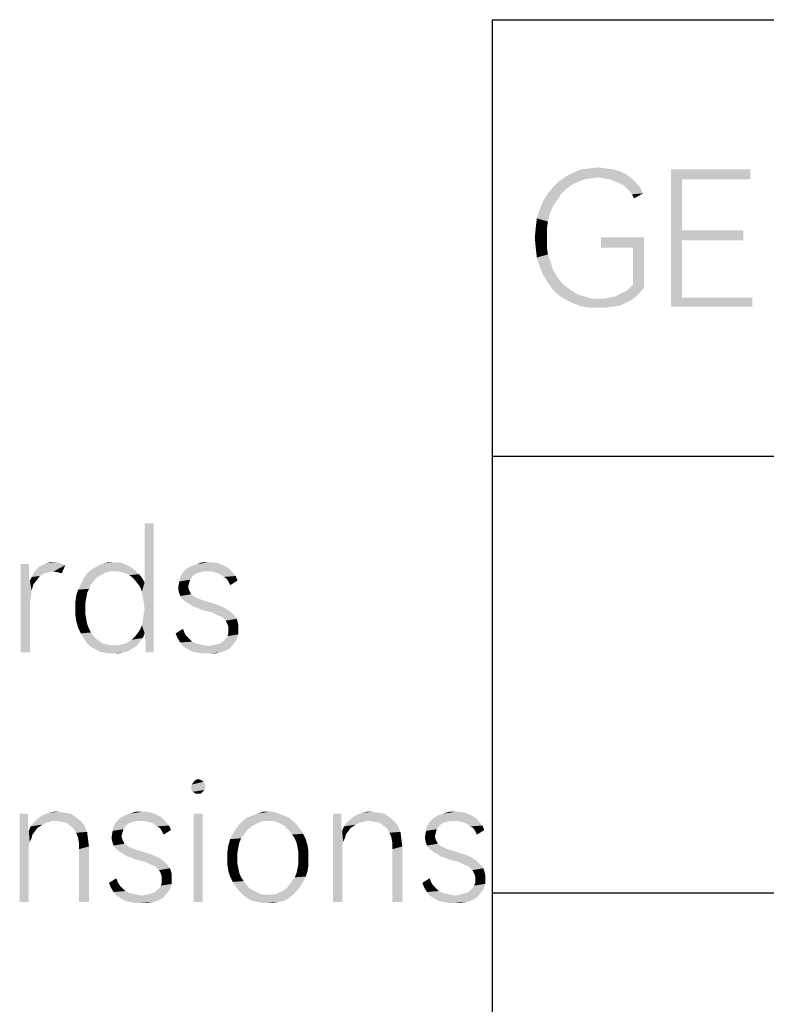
# Model space of a CAD drawing. Header units: millimetres. Extents: x 0 to 297, y 0 to 210.
# Tile 35 of 84: x 84 to 96, y 17 to 33. Entities that reach past the tile are written whole.
import ezdxf

# ---------------------------------------------------------------- set-up
doc = ezdxf.new("R2010")
doc.units = ezdxf.units.MM
doc.header["$LTSCALE"] = 16.335
doc.layers.get('0').update_dxf_attribs({"linetype": 'CONTINUOUS'})

msp = doc.modelspace()

# ---------------------------------------------------------------- linework, layer by layer
at = {"color": 7, "linetype": 'CONTINUOUS', "true_color": 0x00bfff}
for p, q in [((92, 33), (292, 33)), ((92, 5), (92, 33)), ((92, 26), (172, 26)), ((92, 19), (266, 19))]:
    msp.add_line(p, q, dxfattribs=at)
at = {"color": 7, "linetype": 'CONTINUOUS'}
for points in [[(93.559, 30.616), (93.688, 30.632), (93.816, 30.616)], [(93.688, 30.472), (93.062, 30.407), (93.174, 30.488)], [(93.688, 30.472), (93.576, 30.455), (93.062, 30.407)], [(94.138, 30.52), (93.174, 30.488), (93.303, 30.552)], [(93.688, 30.472), (93.174, 30.488), (94.138, 30.52)], [(93.929, 30.6), (94.041, 30.568), (93.303, 30.552)], [(93.929, 30.6), (93.303, 30.552), (93.415, 30.6)], [(93.303, 30.552), (94.041, 30.568), (94.138, 30.52)], [(93.816, 30.616), (93.415, 30.6), (93.559, 30.616)], [(93.415, 30.6), (93.816, 30.616), (93.929, 30.6)], [(93.784, 30.455), (93.688, 30.472), (94.138, 30.52)], [(93.784, 30.455), (94.138, 30.52), (94.234, 30.455)], [(94.86, 30.6), (96.129, 30.6), (95.037, 30.439)], [(95.037, 30.439), (94.86, 28.4), (94.86, 30.6)], [(95.037, 30.439), (96.129, 30.6), (96.129, 30.439)], [(93.351, 30.391), (92.965, 30.311), (93.062, 30.407)], [(93.351, 30.391), (93.254, 30.343), (92.965, 30.311)], [(92.965, 30.311), (93.254, 30.343), (93.174, 30.279)], [(93.576, 30.455), (93.463, 30.439), (93.062, 30.407)], [(93.062, 30.407), (93.463, 30.439), (93.351, 30.391)], [(94.234, 30.455), (93.881, 30.439), (93.784, 30.455)], [(93.961, 30.407), (93.881, 30.439), (94.234, 30.455)], [(93.961, 30.407), (94.234, 30.455), (94.298, 30.391)], [(94.298, 30.391), (94.041, 30.375), (93.961, 30.407)], [(94.122, 30.327), (94.041, 30.375), (94.298, 30.391)], [(94.122, 30.327), (94.298, 30.391), (94.362, 30.311)], [(94.362, 30.311), (94.186, 30.263), (94.122, 30.327)], [(95.037, 30.439), (95.037, 29.62), (94.86, 28.4)], [(93.094, 30.199), (92.805, 30.086), (92.885, 30.215)], [(93.094, 30.199), (93.03, 30.102), (92.805, 30.086)], [(93.174, 30.279), (92.885, 30.215), (92.965, 30.311)], [(92.885, 30.215), (93.174, 30.279), (93.094, 30.199)], [(94.186, 30.263), (94.362, 30.311), (94.411, 30.215)], [(94.411, 30.215), (94.234, 30.199), (94.186, 30.263)], [(94.234, 30.199), (94.411, 30.215), (94.266, 30.134)], [(92.965, 30.006), (92.757, 29.958), (92.805, 30.086)], [(92.757, 29.958), (92.965, 30.006), (92.917, 29.893)], [(92.805, 30.086), (93.03, 30.102), (92.965, 30.006)], [(92.917, 29.893), (92.708, 29.813), (92.757, 29.958)], [(92.708, 29.813), (92.917, 29.893), (92.885, 29.765)], [(92.885, 29.765), (92.692, 29.669), (92.708, 29.813)], [(92.692, 29.669), (92.885, 29.765), (92.869, 29.636)], [(92.869, 29.636), (92.676, 29.508), (92.692, 29.669)], [(92.676, 29.508), (92.869, 29.636), (92.869, 29.508)], [(95.037, 29.62), (95.037, 29.46), (94.86, 28.4)], [(95.037, 29.46), (96.016, 29.62), (96.016, 29.46)], [(95.037, 29.62), (96.016, 29.62), (95.037, 29.46)], [(92.869, 29.508), (92.692, 29.331), (92.676, 29.508)], [(92.869, 29.508), (92.869, 29.364), (92.692, 29.331)], [(94.427, 29.508), (93.736, 29.347), (93.736, 29.508)], [(94.25, 29.347), (93.736, 29.347), (94.427, 29.508)], [(94.25, 28.753), (94.25, 29.347), (94.427, 29.508)], [(94.25, 28.753), (94.427, 29.508), (94.427, 28.705)], [(95.037, 29.46), (95.037, 28.545), (94.86, 28.4)], [(92.692, 29.331), (92.869, 29.364), (92.885, 29.235)], [(92.885, 29.235), (92.708, 29.187), (92.692, 29.331)], [(92.708, 29.187), (92.885, 29.235), (92.933, 29.107)], [(92.933, 29.107), (92.757, 29.042), (92.708, 29.187)], [(92.757, 29.042), (92.933, 29.107), (92.965, 28.994)], [(92.965, 28.994), (92.805, 28.914), (92.757, 29.042)], [(92.805, 28.914), (92.965, 28.994), (93.03, 28.882)], [(93.03, 28.882), (92.885, 28.785), (92.805, 28.914)], [(93.03, 28.882), (93.094, 28.801), (92.885, 28.785)], [(92.885, 28.785), (93.094, 28.801), (93.174, 28.721)], [(93.174, 28.721), (92.965, 28.673), (92.885, 28.785)], [(94.427, 28.705), (94.202, 28.705), (94.25, 28.753)], [(92.965, 28.673), (93.174, 28.721), (93.27, 28.657)], [(93.27, 28.657), (93.062, 28.577), (92.965, 28.673)], [(93.27, 28.657), (93.367, 28.593), (93.062, 28.577)], [(93.062, 28.577), (93.367, 28.593), (93.479, 28.561)], [(93.479, 28.561), (93.174, 28.512), (93.062, 28.577)], [(93.961, 28.561), (94.025, 28.593), (94.362, 28.625)], [(93.961, 28.561), (94.362, 28.625), (94.298, 28.561)], [(94.362, 28.625), (94.025, 28.593), (94.089, 28.625)], [(94.089, 28.625), (94.154, 28.657), (94.427, 28.705)], [(94.089, 28.625), (94.427, 28.705), (94.362, 28.625)], [(94.427, 28.705), (94.154, 28.657), (94.202, 28.705)], [(93.479, 28.561), (93.592, 28.528), (93.174, 28.512)], [(93.72, 28.528), (93.8, 28.528), (93.174, 28.512)], [(93.592, 28.528), (93.72, 28.528), (93.174, 28.512)], [(94.234, 28.512), (93.174, 28.512), (93.8, 28.528)], [(94.234, 28.512), (93.303, 28.448), (93.174, 28.512)], [(94.234, 28.512), (94.138, 28.464), (93.303, 28.448)], [(93.303, 28.448), (94.138, 28.464), (94.041, 28.416)], [(94.041, 28.416), (93.431, 28.4), (93.303, 28.448)], [(93.8, 28.528), (93.881, 28.545), (94.298, 28.561)], [(93.8, 28.528), (94.298, 28.561), (94.234, 28.512)], [(94.298, 28.561), (93.881, 28.545), (93.961, 28.561)], [(95.037, 28.545), (96.161, 28.545), (94.86, 28.4)], [(94.86, 28.4), (96.161, 28.545), (96.161, 28.4)], [(93.431, 28.4), (94.041, 28.416), (93.929, 28.4)], [(93.929, 28.4), (93.559, 28.384), (93.431, 28.4)], [(93.704, 28.384), (93.559, 28.384), (93.929, 28.4)], [(93.704, 28.384), (93.929, 28.4), (93.816, 28.384)], [(86.394, 23.744), (86.423, 23.978), (86.569, 24.927)], [(86.409, 23.656), (86.394, 23.744), (86.569, 24.927)], [(86.423, 23.554), (86.409, 23.656), (86.569, 24.927)], [(86.569, 24.927), (86.423, 23.978), (86.423, 24.927)], [(86.423, 23.16), (86.423, 23.554), (86.569, 24.927)], [(86.423, 23.116), (86.423, 23.16), (86.569, 24.927)], [(86.438, 23.043), (86.423, 23.116), (86.569, 24.927)], [(86.438, 22.956), (86.438, 23.043), (86.569, 24.927)], [(86.438, 22.854), (86.438, 22.956), (86.569, 24.927)], [(86.438, 22.854), (86.569, 24.927), (86.569, 22.854)], [(84.569, 24.27), (84.569, 24.167), (84.438, 22.854)], [(84.569, 24.27), (84.438, 22.854), (84.438, 24.27)], [(84.569, 24.167), (84.569, 24.094), (84.438, 22.854)], [(84.964, 24.153), (84.642, 24.124), (84.686, 24.182)], [(84.686, 24.182), (84.73, 24.226), (85.153, 24.255)], [(84.964, 24.153), (84.686, 24.182), (85.153, 24.255)], [(85.153, 24.255), (84.73, 24.226), (84.788, 24.255)], [(85.066, 24.284), (85.11, 24.27), (84.788, 24.255)], [(85.066, 24.284), (84.788, 24.255), (84.847, 24.284)], [(84.788, 24.255), (85.11, 24.27), (85.153, 24.255)], [(84.964, 24.299), (85.022, 24.299), (84.847, 24.284)], [(84.964, 24.299), (84.847, 24.284), (84.905, 24.299)], [(84.847, 24.284), (85.022, 24.299), (85.066, 24.284)], [(85.037, 24.138), (84.964, 24.153), (85.153, 24.255)], [(85.037, 24.138), (85.153, 24.255), (85.095, 24.124)], [(85.869, 24.153), (85.489, 24.109), (85.548, 24.167)], [(86.219, 24.211), (85.548, 24.167), (85.621, 24.211)], [(85.548, 24.167), (86.219, 24.211), (86.277, 24.167)], [(85.548, 24.167), (86.277, 24.167), (85.869, 24.153)], [(86.146, 24.255), (85.621, 24.211), (85.694, 24.255)], [(85.621, 24.211), (86.146, 24.255), (86.219, 24.211)], [(86.073, 24.284), (85.694, 24.255), (85.767, 24.284)], [(85.694, 24.255), (86.073, 24.284), (86.146, 24.255)], [(85.927, 24.299), (86, 24.299), (85.767, 24.284)], [(85.927, 24.299), (85.767, 24.284), (85.84, 24.299)], [(85.767, 24.284), (86, 24.299), (86.073, 24.284)], [(85.942, 24.153), (85.869, 24.153), (86.277, 24.167)], [(86, 24.153), (85.942, 24.153), (86.277, 24.167)], [(86.059, 24.138), (86, 24.153), (86.277, 24.167)], [(86.117, 24.124), (86.059, 24.138), (86.277, 24.167)], [(86.117, 24.124), (86.277, 24.167), (86.336, 24.109)], [(87.796, 24.182), (87.037, 24.138), (87.095, 24.197)], [(87.796, 24.182), (87.372, 24.153), (87.037, 24.138)], [(87.737, 24.226), (87.095, 24.197), (87.168, 24.24)], [(87.095, 24.197), (87.737, 24.226), (87.796, 24.182)], [(87.679, 24.255), (87.168, 24.24), (87.256, 24.27)], [(87.168, 24.24), (87.679, 24.255), (87.737, 24.226)], [(87.518, 24.299), (87.606, 24.284), (87.256, 24.27)], [(87.445, 24.299), (87.518, 24.299), (87.256, 24.27)], [(87.445, 24.299), (87.256, 24.27), (87.343, 24.299)], [(87.256, 24.27), (87.606, 24.284), (87.679, 24.255)], [(87.431, 24.153), (87.372, 24.153), (87.796, 24.182)], [(87.489, 24.153), (87.431, 24.153), (87.796, 24.182)], [(87.548, 24.138), (87.489, 24.153), (87.796, 24.182)], [(87.606, 24.124), (87.548, 24.138), (87.796, 24.182)], [(87.606, 24.124), (87.796, 24.182), (87.84, 24.124)], [(84.569, 24.094), (84.569, 24.036), (84.438, 22.854)], [(84.569, 24.036), (84.584, 24.007), (84.438, 22.854)], [(84.584, 24.007), (84.613, 23.846), (84.438, 22.854)], [(84.701, 24.021), (84.584, 24.007), (84.613, 24.065)], [(84.584, 24.007), (84.701, 24.021), (84.642, 23.948)], [(84.584, 24.007), (84.642, 23.948), (84.613, 23.846)], [(84.818, 24.124), (84.745, 24.08), (84.613, 24.065)], [(84.818, 24.124), (84.613, 24.065), (84.642, 24.124)], [(84.613, 24.065), (84.745, 24.08), (84.701, 24.021)], [(84.964, 24.153), (84.891, 24.138), (84.642, 24.124)], [(84.642, 24.124), (84.891, 24.138), (84.818, 24.124)], [(85.606, 23.992), (85.402, 23.948), (85.445, 24.036)], [(85.752, 24.109), (85.694, 24.08), (85.445, 24.036)], [(85.752, 24.109), (85.445, 24.036), (85.489, 24.109)], [(85.694, 24.08), (85.65, 24.051), (85.445, 24.036)], [(85.445, 24.036), (85.65, 24.051), (85.606, 23.992)], [(85.869, 24.153), (85.81, 24.138), (85.489, 24.109)], [(85.489, 24.109), (85.81, 24.138), (85.752, 24.109)], [(86.336, 24.109), (86.175, 24.094), (86.117, 24.124)], [(86.219, 24.065), (86.175, 24.094), (86.336, 24.109)], [(86.219, 24.065), (86.336, 24.109), (86.38, 24.051)], [(86.38, 24.051), (86.263, 24.021), (86.219, 24.065)], [(86.263, 24.021), (86.38, 24.051), (86.423, 23.978)], [(86.423, 23.978), (86.307, 23.963), (86.263, 24.021)], [(87.183, 24.065), (87.153, 24.021), (86.978, 23.992)], [(87.183, 24.065), (86.978, 23.992), (86.993, 24.065)], [(86.978, 23.992), (87.153, 24.021), (87.139, 23.978)], [(87.314, 24.138), (87.256, 24.124), (86.993, 24.065)], [(87.314, 24.138), (86.993, 24.065), (87.037, 24.138)], [(87.256, 24.124), (87.212, 24.094), (86.993, 24.065)], [(86.993, 24.065), (87.212, 24.094), (87.183, 24.065)], [(87.037, 24.138), (87.372, 24.153), (87.314, 24.138)], [(87.84, 24.124), (87.65, 24.094), (87.606, 24.124)], [(87.65, 24.094), (87.84, 24.124), (87.883, 24.08)], [(87.883, 24.08), (87.694, 24.065), (87.65, 24.094)], [(87.737, 24.036), (87.694, 24.065), (87.883, 24.08)], [(87.737, 24.036), (87.883, 24.08), (87.913, 24.007)], [(87.913, 24.007), (87.767, 23.992), (87.737, 24.036)], [(87.767, 23.992), (87.913, 24.007), (87.796, 23.934)], [(84.613, 23.846), (84.599, 23.744), (84.438, 22.854)], [(85.504, 23.817), (85.329, 23.773), (85.358, 23.861)], [(85.562, 23.948), (85.533, 23.875), (85.358, 23.861)], [(85.562, 23.948), (85.358, 23.861), (85.402, 23.948)], [(85.358, 23.861), (85.533, 23.875), (85.504, 23.817)], [(85.402, 23.948), (85.606, 23.992), (85.562, 23.948)], [(86.35, 23.905), (86.307, 23.963), (86.423, 23.978)], [(86.38, 23.832), (86.35, 23.905), (86.423, 23.978)], [(86.394, 23.744), (86.38, 23.832), (86.423, 23.978)], [(87.139, 23.978), (86.964, 23.905), (86.978, 23.992)], [(87.139, 23.978), (87.124, 23.919), (86.964, 23.905)], [(86.964, 23.905), (87.124, 23.919), (87.124, 23.89)], [(87.124, 23.89), (86.964, 23.861), (86.964, 23.905)], [(86.964, 23.861), (87.124, 23.89), (87.139, 23.846)], [(87.139, 23.846), (86.978, 23.802), (86.964, 23.861)], [(87.139, 23.846), (87.153, 23.817), (86.978, 23.802)], [(84.599, 23.744), (84.584, 23.627), (84.438, 22.854)], [(85.489, 23.729), (85.314, 23.671), (85.329, 23.773)], [(85.314, 23.671), (85.489, 23.729), (85.475, 23.656)], [(85.329, 23.773), (85.504, 23.817), (85.489, 23.729)], [(86.978, 23.802), (87.153, 23.817), (87.168, 23.788)], [(87.168, 23.788), (86.993, 23.759), (86.978, 23.802)], [(86.993, 23.759), (87.168, 23.788), (87.226, 23.744)], [(87.226, 23.744), (87.022, 23.715), (86.993, 23.759)], [(87.022, 23.715), (87.226, 23.744), (87.285, 23.715)], [(87.285, 23.715), (87.095, 23.656), (87.022, 23.715)], [(87.285, 23.715), (87.372, 23.686), (87.095, 23.656)], [(87.095, 23.656), (87.372, 23.686), (87.475, 23.656)], [(84.438, 22.854), (84.584, 23.627), (84.584, 22.854)], [(85.475, 23.656), (85.314, 23.554), (85.314, 23.671)], [(85.314, 23.554), (85.475, 23.656), (85.475, 23.554)], [(85.475, 23.554), (85.475, 23.467), (85.314, 23.452)], [(85.475, 23.554), (85.314, 23.452), (85.314, 23.554)], [(86.394, 23.364), (86.409, 23.467), (86.423, 23.554)], [(86.423, 23.16), (86.394, 23.364), (86.423, 23.554)], [(87.475, 23.656), (87.168, 23.613), (87.095, 23.656)], [(87.168, 23.613), (87.475, 23.656), (87.606, 23.613)], [(87.606, 23.613), (87.212, 23.583), (87.168, 23.613)], [(87.27, 23.569), (87.212, 23.583), (87.606, 23.613)], [(87.27, 23.569), (87.606, 23.613), (87.708, 23.569)], [(87.708, 23.569), (87.329, 23.54), (87.27, 23.569)], [(87.387, 23.525), (87.329, 23.54), (87.708, 23.569)], [(87.387, 23.525), (87.708, 23.569), (87.796, 23.51)], [(87.796, 23.51), (87.504, 23.496), (87.387, 23.525)], [(85.314, 23.452), (85.475, 23.467), (85.489, 23.379)], [(85.489, 23.379), (85.329, 23.35), (85.314, 23.452)], [(85.329, 23.35), (85.489, 23.379), (85.504, 23.306)], [(87.591, 23.452), (87.504, 23.496), (87.796, 23.51)], [(87.591, 23.452), (87.796, 23.51), (87.869, 23.437)], [(87.869, 23.437), (87.664, 23.423), (87.591, 23.452)], [(87.664, 23.423), (87.869, 23.437), (87.898, 23.394)], [(87.898, 23.394), (87.723, 23.364), (87.664, 23.423)], [(87.723, 23.364), (87.898, 23.394), (87.913, 23.35)], [(85.504, 23.306), (85.358, 23.248), (85.329, 23.35)], [(85.358, 23.248), (85.504, 23.306), (85.533, 23.233)], [(85.533, 23.233), (85.402, 23.16), (85.358, 23.248)], [(85.533, 23.233), (85.562, 23.175), (85.402, 23.16)], [(86.423, 23.16), (86.307, 23.16), (86.35, 23.218)], [(86.423, 23.16), (86.35, 23.218), (86.38, 23.291)], [(86.423, 23.16), (86.38, 23.291), (86.394, 23.364)], [(86.92, 23.16), (87.037, 23.233), (87.066, 23.16)], [(87.913, 23.35), (87.737, 23.335), (87.723, 23.364)], [(87.752, 23.306), (87.737, 23.335), (87.913, 23.35)], [(87.752, 23.306), (87.913, 23.35), (87.927, 23.291)], [(87.927, 23.291), (87.767, 23.262), (87.752, 23.306)], [(87.767, 23.262), (87.927, 23.291), (87.927, 23.233)], [(87.927, 23.233), (87.767, 23.218), (87.767, 23.262)], [(87.767, 23.16), (87.767, 23.218), (87.927, 23.233)], [(87.767, 23.16), (87.927, 23.233), (87.927, 23.145)], [(85.402, 23.16), (85.562, 23.175), (85.606, 23.116)], [(85.606, 23.116), (85.445, 23.087), (85.402, 23.16)], [(85.445, 23.087), (85.606, 23.116), (85.65, 23.072)], [(85.65, 23.072), (85.489, 23.014), (85.445, 23.087)], [(85.65, 23.072), (85.708, 23.029), (85.489, 23.014)], [(86.175, 23.029), (86.219, 23.058), (86.394, 23.087)], [(86.175, 23.029), (86.394, 23.087), (86.336, 23.014)], [(86.394, 23.087), (86.219, 23.058), (86.263, 23.102)], [(86.423, 23.16), (86.263, 23.102), (86.307, 23.16)], [(86.263, 23.102), (86.423, 23.16), (86.394, 23.087)], [(87.066, 23.16), (86.949, 23.087), (86.92, 23.16)], [(87.066, 23.16), (87.095, 23.116), (86.949, 23.087)], [(86.949, 23.087), (87.095, 23.116), (87.139, 23.072)], [(87.139, 23.072), (86.993, 23.014), (86.949, 23.087)], [(87.139, 23.072), (87.183, 23.029), (86.993, 23.014)], [(87.635, 22.999), (87.679, 23.029), (87.898, 23.058)], [(87.635, 22.999), (87.898, 23.058), (87.854, 22.999)], [(87.898, 23.058), (87.679, 23.029), (87.723, 23.072)], [(87.723, 23.072), (87.752, 23.116), (87.927, 23.145)], [(87.723, 23.072), (87.927, 23.145), (87.898, 23.058)], [(87.927, 23.145), (87.752, 23.116), (87.767, 23.16)], [(85.489, 23.014), (85.708, 23.029), (85.752, 22.999)], [(85.752, 22.999), (85.548, 22.956), (85.489, 23.014)], [(85.752, 22.999), (85.81, 22.985), (85.548, 22.956)], [(85.81, 22.985), (85.869, 22.97), (85.548, 22.956)], [(85.942, 22.97), (86, 22.97), (85.548, 22.956)], [(85.869, 22.97), (85.942, 22.97), (85.548, 22.956)], [(86.292, 22.956), (85.548, 22.956), (86, 22.97)], [(86.292, 22.956), (85.621, 22.912), (85.548, 22.956)], [(85.621, 22.912), (86.292, 22.956), (86.219, 22.912)], [(86.219, 22.912), (85.694, 22.868), (85.621, 22.912)], [(85.694, 22.868), (86.219, 22.912), (86.146, 22.868)], [(86, 22.97), (86.059, 22.985), (86.336, 23.014)], [(86, 22.97), (86.336, 23.014), (86.292, 22.956)], [(86.059, 22.985), (86.117, 22.999), (86.336, 23.014)], [(86.336, 23.014), (86.117, 22.999), (86.175, 23.029)], [(86.993, 23.014), (87.183, 23.029), (87.241, 22.999)], [(87.241, 22.999), (87.037, 22.956), (86.993, 23.014)], [(87.241, 22.999), (87.314, 22.985), (87.037, 22.956)], [(87.314, 22.985), (87.372, 22.97), (87.037, 22.956)], [(87.037, 22.956), (87.372, 22.97), (87.445, 22.956)], [(87.445, 22.956), (87.11, 22.912), (87.037, 22.956)], [(87.445, 22.956), (87.796, 22.927), (87.11, 22.912)], [(87.11, 22.912), (87.796, 22.927), (87.723, 22.883)], [(87.723, 22.883), (87.183, 22.868), (87.11, 22.912)], [(87.445, 22.956), (87.518, 22.97), (87.854, 22.999)], [(87.445, 22.956), (87.854, 22.999), (87.796, 22.927)], [(87.518, 22.97), (87.577, 22.985), (87.854, 22.999)], [(87.854, 22.999), (87.577, 22.985), (87.635, 22.999)], [(86.146, 22.868), (85.767, 22.854), (85.694, 22.868)], [(85.767, 22.854), (86.146, 22.868), (86.073, 22.854)], [(86.073, 22.854), (85.84, 22.839), (85.767, 22.854)], [(85.927, 22.839), (85.84, 22.839), (86.073, 22.854)], [(85.927, 22.839), (86.073, 22.854), (86, 22.839)], [(87.256, 22.854), (87.183, 22.868), (87.723, 22.883)], [(87.256, 22.854), (87.723, 22.883), (87.635, 22.854)], [(87.635, 22.854), (87.343, 22.839), (87.256, 22.854)], [(87.445, 22.839), (87.343, 22.839), (87.635, 22.854)], [(87.445, 22.839), (87.635, 22.854), (87.548, 22.839)], [(87.166, 20.693), (87.18, 20.737), (87.385, 20.751)], [(87.166, 20.693), (87.385, 20.751), (87.399, 20.693)], [(87.399, 20.693), (87.18, 20.649), (87.166, 20.693)], [(87.37, 20.781), (87.385, 20.751), (87.18, 20.737)], [(87.37, 20.781), (87.18, 20.737), (87.21, 20.781)], [(87.18, 20.649), (87.399, 20.693), (87.385, 20.649)], [(87.326, 20.81), (87.21, 20.781), (87.239, 20.81)], [(87.21, 20.781), (87.326, 20.81), (87.37, 20.781)], [(87.239, 20.81), (87.283, 20.824), (87.326, 20.81)], [(87.385, 20.649), (87.195, 20.62), (87.18, 20.649)], [(87.195, 20.62), (87.385, 20.649), (87.356, 20.62)], [(87.356, 20.62), (87.239, 20.591), (87.195, 20.62)], [(87.283, 20.591), (87.239, 20.591), (87.356, 20.62)], [(87.283, 20.591), (87.356, 20.62), (87.326, 20.591)], [(84.553, 20.27), (84.553, 20.167), (84.421, 18.854)], [(84.553, 20.27), (84.421, 18.854), (84.421, 20.27)], [(85.326, 20.211), (84.699, 20.182), (84.757, 20.226)], [(84.947, 20.153), (84.699, 20.182), (85.326, 20.211)], [(84.757, 20.226), (84.816, 20.255), (85.239, 20.27)], [(84.757, 20.226), (85.239, 20.27), (85.326, 20.211)], [(85.151, 20.284), (85.239, 20.27), (84.816, 20.255)], [(85.151, 20.284), (84.816, 20.255), (84.889, 20.284)], [(85.035, 20.299), (84.889, 20.284), (84.962, 20.299)], [(84.889, 20.284), (85.035, 20.299), (85.151, 20.284)], [(85.005, 20.153), (84.947, 20.153), (85.326, 20.211)], [(85.005, 20.153), (85.326, 20.211), (85.399, 20.153)], [(86.67, 20.226), (86.027, 20.197), (86.1, 20.24)], [(86.027, 20.197), (86.67, 20.226), (86.728, 20.182)], [(86.611, 20.255), (86.1, 20.24), (86.188, 20.27)], [(86.1, 20.24), (86.611, 20.255), (86.67, 20.226)], [(86.451, 20.299), (86.538, 20.284), (86.188, 20.27)], [(86.378, 20.299), (86.451, 20.299), (86.188, 20.27)], [(86.378, 20.299), (86.188, 20.27), (86.275, 20.299)], [(86.188, 20.27), (86.538, 20.284), (86.611, 20.255)], [(87.356, 20.27), (87.21, 18.854), (87.21, 20.27)], [(87.21, 18.854), (87.356, 20.27), (87.356, 18.854)], [(88.728, 20.211), (87.998, 20.153), (88.071, 20.211)], [(88.334, 20.153), (87.998, 20.153), (88.728, 20.211)], [(88.655, 20.24), (88.071, 20.211), (88.159, 20.24)], [(88.071, 20.211), (88.655, 20.24), (88.728, 20.211)], [(88.567, 20.27), (88.159, 20.24), (88.232, 20.27)], [(88.159, 20.24), (88.567, 20.27), (88.655, 20.24)], [(88.407, 20.299), (88.494, 20.299), (88.232, 20.27)], [(88.407, 20.299), (88.232, 20.27), (88.319, 20.299)], [(88.232, 20.27), (88.494, 20.299), (88.567, 20.27)], [(88.407, 20.153), (88.334, 20.153), (88.728, 20.211)], [(88.465, 20.153), (88.407, 20.153), (88.728, 20.211)], [(88.465, 20.153), (88.728, 20.211), (88.801, 20.153)], [(89.575, 20.27), (89.575, 20.167), (89.443, 18.854)], [(89.575, 20.27), (89.443, 18.854), (89.443, 20.27)], [(90.348, 20.211), (89.721, 20.182), (89.779, 20.226)], [(89.969, 20.153), (89.721, 20.182), (90.348, 20.211)], [(89.779, 20.226), (89.837, 20.255), (90.261, 20.27)], [(89.779, 20.226), (90.261, 20.27), (90.348, 20.211)], [(90.173, 20.284), (90.261, 20.27), (89.837, 20.255)], [(90.173, 20.284), (89.837, 20.255), (89.91, 20.284)], [(90.056, 20.299), (89.91, 20.284), (89.983, 20.299)], [(89.91, 20.284), (90.056, 20.299), (90.173, 20.284)], [(90.027, 20.153), (89.969, 20.153), (90.348, 20.211)], [(90.027, 20.153), (90.348, 20.211), (90.421, 20.153)], [(91.691, 20.226), (91.049, 20.197), (91.122, 20.24)], [(91.049, 20.197), (91.691, 20.226), (91.75, 20.182)], [(91.633, 20.255), (91.122, 20.24), (91.21, 20.27)], [(91.122, 20.24), (91.633, 20.255), (91.691, 20.226)], [(91.472, 20.299), (91.56, 20.284), (91.21, 20.27)], [(91.399, 20.299), (91.472, 20.299), (91.21, 20.27)], [(91.399, 20.299), (91.21, 20.27), (91.297, 20.299)], [(91.21, 20.27), (91.56, 20.284), (91.633, 20.255)], [(84.553, 20.167), (84.553, 20.094), (84.421, 18.854)], [(84.553, 20.094), (84.553, 20.036), (84.421, 18.854)], [(84.743, 20.065), (84.699, 20.036), (84.567, 19.992)], [(84.743, 20.065), (84.567, 19.992), (84.597, 20.065)], [(84.845, 20.124), (84.786, 20.094), (84.597, 20.065)], [(84.845, 20.124), (84.597, 20.065), (84.64, 20.124)], [(84.597, 20.065), (84.786, 20.094), (84.743, 20.065)], [(84.947, 20.153), (84.64, 20.124), (84.699, 20.182)], [(84.947, 20.153), (84.903, 20.138), (84.64, 20.124)], [(84.64, 20.124), (84.903, 20.138), (84.845, 20.124)], [(85.399, 20.153), (85.093, 20.138), (85.005, 20.153)], [(85.166, 20.124), (85.093, 20.138), (85.399, 20.153)], [(85.224, 20.08), (85.166, 20.124), (85.399, 20.153)], [(85.224, 20.08), (85.399, 20.153), (85.458, 20.08)], [(85.458, 20.08), (85.283, 20.036), (85.224, 20.08)], [(85.283, 20.036), (85.458, 20.08), (85.502, 19.978)], [(86.115, 20.065), (86.086, 20.021), (85.91, 19.992)], [(86.115, 20.065), (85.91, 19.992), (85.925, 20.065)], [(86.246, 20.138), (86.188, 20.124), (85.925, 20.065)], [(86.246, 20.138), (85.925, 20.065), (85.969, 20.138)], [(86.188, 20.124), (86.144, 20.094), (85.925, 20.065)], [(85.925, 20.065), (86.144, 20.094), (86.115, 20.065)], [(86.728, 20.182), (85.969, 20.138), (86.027, 20.197)], [(86.728, 20.182), (86.305, 20.153), (85.969, 20.138)], [(85.969, 20.138), (86.305, 20.153), (86.246, 20.138)], [(86.363, 20.153), (86.305, 20.153), (86.728, 20.182)], [(86.421, 20.153), (86.363, 20.153), (86.728, 20.182)], [(86.48, 20.138), (86.421, 20.153), (86.728, 20.182)], [(86.538, 20.124), (86.48, 20.138), (86.728, 20.182)], [(86.538, 20.124), (86.728, 20.182), (86.772, 20.124)], [(86.772, 20.124), (86.582, 20.094), (86.538, 20.124)], [(86.582, 20.094), (86.772, 20.124), (86.816, 20.08)], [(86.816, 20.08), (86.626, 20.065), (86.582, 20.094)], [(86.67, 20.036), (86.626, 20.065), (86.816, 20.08)], [(86.67, 20.036), (86.816, 20.08), (86.845, 20.007)], [(88.159, 20.08), (87.881, 20.021), (87.94, 20.094)], [(88.159, 20.08), (88.1, 20.036), (87.881, 20.021)], [(88.334, 20.153), (88.275, 20.138), (87.94, 20.094)], [(88.334, 20.153), (87.94, 20.094), (87.998, 20.153)], [(88.275, 20.138), (88.217, 20.109), (87.94, 20.094)], [(87.94, 20.094), (88.217, 20.109), (88.159, 20.08)], [(88.801, 20.153), (88.538, 20.138), (88.465, 20.153)], [(88.597, 20.109), (88.538, 20.138), (88.801, 20.153)], [(88.597, 20.109), (88.801, 20.153), (88.859, 20.094)], [(88.859, 20.094), (88.655, 20.08), (88.597, 20.109)], [(88.699, 20.036), (88.655, 20.08), (88.859, 20.094)], [(88.699, 20.036), (88.859, 20.094), (88.918, 20.021)], [(89.575, 20.167), (89.575, 20.094), (89.443, 18.854)], [(89.575, 20.094), (89.575, 20.036), (89.443, 18.854)], [(89.764, 20.065), (89.721, 20.036), (89.589, 19.992)], [(89.764, 20.065), (89.589, 19.992), (89.618, 20.065)], [(89.867, 20.124), (89.808, 20.094), (89.618, 20.065)], [(89.867, 20.124), (89.618, 20.065), (89.662, 20.124)], [(89.618, 20.065), (89.808, 20.094), (89.764, 20.065)], [(89.969, 20.153), (89.662, 20.124), (89.721, 20.182)], [(89.969, 20.153), (89.925, 20.138), (89.662, 20.124)], [(89.662, 20.124), (89.925, 20.138), (89.867, 20.124)], [(90.421, 20.153), (90.115, 20.138), (90.027, 20.153)], [(90.188, 20.124), (90.115, 20.138), (90.421, 20.153)], [(90.246, 20.08), (90.188, 20.124), (90.421, 20.153)], [(90.246, 20.08), (90.421, 20.153), (90.48, 20.08)], [(90.48, 20.08), (90.305, 20.036), (90.246, 20.08)], [(90.305, 20.036), (90.48, 20.08), (90.524, 19.978)], [(91.137, 20.065), (91.107, 20.021), (90.932, 19.992)], [(91.137, 20.065), (90.932, 19.992), (90.947, 20.065)], [(91.268, 20.138), (91.21, 20.124), (90.947, 20.065)], [(91.268, 20.138), (90.947, 20.065), (90.991, 20.138)], [(91.21, 20.124), (91.166, 20.094), (90.947, 20.065)], [(90.947, 20.065), (91.166, 20.094), (91.137, 20.065)], [(91.75, 20.182), (90.991, 20.138), (91.049, 20.197)], [(91.75, 20.182), (91.326, 20.153), (90.991, 20.138)], [(90.991, 20.138), (91.326, 20.153), (91.268, 20.138)], [(91.385, 20.153), (91.326, 20.153), (91.75, 20.182)], [(91.443, 20.153), (91.385, 20.153), (91.75, 20.182)], [(91.502, 20.138), (91.443, 20.153), (91.75, 20.182)], [(91.56, 20.124), (91.502, 20.138), (91.75, 20.182)], [(91.56, 20.124), (91.75, 20.182), (91.794, 20.124)], [(91.794, 20.124), (91.604, 20.094), (91.56, 20.124)], [(91.604, 20.094), (91.794, 20.124), (91.837, 20.08)], [(91.837, 20.08), (91.648, 20.065), (91.604, 20.094)], [(91.691, 20.036), (91.648, 20.065), (91.837, 20.08)], [(91.691, 20.036), (91.837, 20.08), (91.867, 20.007)], [(84.553, 20.036), (84.567, 19.992), (84.421, 18.854)], [(84.567, 19.992), (84.567, 19.759), (84.421, 18.854)], [(84.567, 19.992), (84.699, 20.036), (84.67, 19.992)], [(84.567, 19.992), (84.67, 19.992), (84.626, 19.934)], [(84.567, 19.992), (84.626, 19.934), (84.582, 19.817)], [(84.567, 19.992), (84.582, 19.817), (84.567, 19.759)], [(84.626, 19.934), (84.611, 19.875), (84.582, 19.817)], [(85.502, 19.978), (85.326, 19.963), (85.283, 20.036)], [(85.356, 19.89), (85.326, 19.963), (85.502, 19.978)], [(85.356, 19.89), (85.502, 19.978), (85.516, 19.861)], [(86.071, 19.978), (85.896, 19.905), (85.91, 19.992)], [(86.071, 19.978), (86.056, 19.919), (85.896, 19.905)], [(85.896, 19.905), (86.056, 19.919), (86.056, 19.89)], [(86.056, 19.89), (85.896, 19.861), (85.896, 19.905)], [(85.91, 19.992), (86.086, 20.021), (86.071, 19.978)], [(86.845, 20.007), (86.699, 19.992), (86.67, 20.036)], [(86.699, 19.992), (86.845, 20.007), (86.728, 19.934)], [(88.013, 19.934), (87.794, 19.861), (87.837, 19.948)], [(88.013, 19.934), (87.969, 19.875), (87.794, 19.861)], [(88.056, 19.992), (87.837, 19.948), (87.881, 20.021)], [(87.837, 19.948), (88.056, 19.992), (88.013, 19.934)], [(87.881, 20.021), (88.1, 20.036), (88.056, 19.992)], [(88.918, 20.021), (88.743, 19.992), (88.699, 20.036)], [(88.743, 19.992), (88.918, 20.021), (88.962, 19.948)], [(88.962, 19.948), (88.786, 19.934), (88.743, 19.992)], [(88.83, 19.875), (88.786, 19.934), (88.962, 19.948)], [(88.83, 19.875), (88.962, 19.948), (89.005, 19.861)], [(89.575, 20.036), (89.589, 19.992), (89.443, 18.854)], [(89.589, 19.992), (89.589, 19.759), (89.443, 18.854)], [(89.589, 19.992), (89.721, 20.036), (89.691, 19.992)], [(89.589, 19.992), (89.691, 19.992), (89.648, 19.934)], [(89.589, 19.992), (89.648, 19.934), (89.604, 19.817)], [(89.589, 19.992), (89.604, 19.817), (89.589, 19.759)], [(89.648, 19.934), (89.633, 19.875), (89.604, 19.817)], [(90.524, 19.978), (90.348, 19.963), (90.305, 20.036)], [(90.378, 19.89), (90.348, 19.963), (90.524, 19.978)], [(90.378, 19.89), (90.524, 19.978), (90.538, 19.861)], [(91.093, 19.978), (90.918, 19.905), (90.932, 19.992)], [(91.093, 19.978), (91.078, 19.919), (90.918, 19.905)], [(90.918, 19.905), (91.078, 19.919), (91.078, 19.89)], [(91.078, 19.89), (90.918, 19.861), (90.918, 19.905)], [(90.932, 19.992), (91.107, 20.021), (91.093, 19.978)], [(91.867, 20.007), (91.721, 19.992), (91.691, 20.036)], [(91.721, 19.992), (91.867, 20.007), (91.75, 19.934)], [(84.567, 19.759), (84.567, 19.686), (84.421, 18.854)], [(85.516, 19.861), (85.37, 19.802), (85.356, 19.89)], [(85.37, 19.802), (85.516, 19.861), (85.531, 19.744)], [(85.531, 19.744), (85.37, 19.7), (85.37, 19.802)], [(85.37, 18.854), (85.37, 19.7), (85.531, 19.744)], [(85.37, 18.854), (85.531, 19.744), (85.531, 18.854)], [(85.896, 19.861), (86.056, 19.89), (86.071, 19.846)], [(86.071, 19.846), (85.91, 19.802), (85.896, 19.861)], [(86.071, 19.846), (86.086, 19.817), (85.91, 19.802)], [(85.91, 19.802), (86.086, 19.817), (86.1, 19.788)], [(86.1, 19.788), (85.925, 19.759), (85.91, 19.802)], [(85.925, 19.759), (86.1, 19.788), (86.159, 19.744)], [(86.159, 19.744), (85.954, 19.715), (85.925, 19.759)], [(85.954, 19.715), (86.159, 19.744), (86.217, 19.715)], [(87.925, 19.729), (87.75, 19.656), (87.764, 19.759)], [(87.94, 19.802), (87.764, 19.759), (87.794, 19.861)], [(87.764, 19.759), (87.94, 19.802), (87.925, 19.729)], [(87.794, 19.861), (87.969, 19.875), (87.94, 19.802)], [(89.005, 19.861), (88.859, 19.802), (88.83, 19.875)], [(88.859, 19.802), (89.005, 19.861), (89.035, 19.759)], [(89.035, 19.759), (88.874, 19.729), (88.859, 19.802)], [(88.874, 19.729), (89.035, 19.759), (89.049, 19.656)], [(89.589, 19.759), (89.589, 19.686), (89.443, 18.854)], [(90.538, 19.861), (90.392, 19.802), (90.378, 19.89)], [(90.392, 19.802), (90.538, 19.861), (90.553, 19.744)], [(90.553, 19.744), (90.392, 19.7), (90.392, 19.802)], [(90.392, 18.854), (90.392, 19.7), (90.553, 19.744)], [(90.392, 18.854), (90.553, 19.744), (90.553, 18.854)], [(90.918, 19.861), (91.078, 19.89), (91.093, 19.846)], [(91.093, 19.846), (90.932, 19.802), (90.918, 19.861)], [(91.093, 19.846), (91.107, 19.817), (90.932, 19.802)], [(90.932, 19.802), (91.107, 19.817), (91.122, 19.788)], [(91.122, 19.788), (90.947, 19.759), (90.932, 19.802)], [(90.947, 19.759), (91.122, 19.788), (91.18, 19.744)], [(91.18, 19.744), (90.976, 19.715), (90.947, 19.759)], [(90.976, 19.715), (91.18, 19.744), (91.239, 19.715)], [(84.421, 18.854), (84.567, 19.686), (84.567, 18.854)], [(86.217, 19.715), (86.027, 19.656), (85.954, 19.715)], [(86.217, 19.715), (86.305, 19.686), (86.027, 19.656)], [(86.027, 19.656), (86.305, 19.686), (86.407, 19.656)], [(86.407, 19.656), (86.1, 19.613), (86.027, 19.656)], [(86.1, 19.613), (86.407, 19.656), (86.538, 19.613)], [(86.538, 19.613), (86.144, 19.583), (86.1, 19.613)], [(86.202, 19.569), (86.144, 19.583), (86.538, 19.613)], [(86.202, 19.569), (86.538, 19.613), (86.64, 19.569)], [(87.75, 19.656), (87.925, 19.729), (87.91, 19.642)], [(87.91, 19.642), (87.75, 19.554), (87.75, 19.656)], [(87.75, 19.554), (87.91, 19.642), (87.91, 19.554)], [(89.049, 19.656), (88.889, 19.642), (88.874, 19.729)], [(88.889, 19.554), (88.889, 19.642), (89.049, 19.656)], [(88.889, 19.554), (89.049, 19.656), (89.049, 19.554)], [(89.443, 18.854), (89.589, 19.686), (89.589, 18.854)], [(91.239, 19.715), (91.049, 19.656), (90.976, 19.715)], [(91.239, 19.715), (91.326, 19.686), (91.049, 19.656)], [(91.049, 19.656), (91.326, 19.686), (91.429, 19.656)], [(91.429, 19.656), (91.122, 19.613), (91.049, 19.656)], [(91.122, 19.613), (91.429, 19.656), (91.56, 19.613)], [(91.56, 19.613), (91.166, 19.583), (91.122, 19.613)], [(91.224, 19.569), (91.166, 19.583), (91.56, 19.613)], [(91.224, 19.569), (91.56, 19.613), (91.662, 19.569)], [(86.64, 19.569), (86.261, 19.54), (86.202, 19.569)], [(86.319, 19.525), (86.261, 19.54), (86.64, 19.569)], [(86.319, 19.525), (86.64, 19.569), (86.728, 19.51)], [(86.728, 19.51), (86.436, 19.496), (86.319, 19.525)], [(86.524, 19.452), (86.436, 19.496), (86.728, 19.51)], [(86.524, 19.452), (86.728, 19.51), (86.801, 19.437)], [(86.801, 19.437), (86.597, 19.423), (86.524, 19.452)], [(86.597, 19.423), (86.801, 19.437), (86.83, 19.394)], [(86.83, 19.394), (86.655, 19.364), (86.597, 19.423)], [(87.91, 19.554), (87.91, 19.467), (87.75, 19.452)], [(87.91, 19.554), (87.75, 19.452), (87.75, 19.554)], [(87.75, 19.452), (87.91, 19.467), (87.925, 19.394)], [(87.925, 19.394), (87.764, 19.35), (87.75, 19.452)], [(89.049, 19.452), (88.874, 19.394), (88.889, 19.467)], [(88.874, 19.394), (89.049, 19.452), (89.035, 19.35)], [(89.049, 19.554), (88.889, 19.467), (88.889, 19.554)], [(88.889, 19.467), (89.049, 19.554), (89.049, 19.452)], [(91.662, 19.569), (91.283, 19.54), (91.224, 19.569)], [(91.341, 19.525), (91.283, 19.54), (91.662, 19.569)], [(91.341, 19.525), (91.662, 19.569), (91.75, 19.51)], [(91.75, 19.51), (91.458, 19.496), (91.341, 19.525)], [(91.545, 19.452), (91.458, 19.496), (91.75, 19.51)], [(91.545, 19.452), (91.75, 19.51), (91.823, 19.437)], [(91.823, 19.437), (91.618, 19.423), (91.545, 19.452)], [(91.618, 19.423), (91.823, 19.437), (91.852, 19.394)], [(91.852, 19.394), (91.677, 19.364), (91.618, 19.423)], [(86.655, 19.364), (86.83, 19.394), (86.845, 19.35)], [(86.845, 19.35), (86.67, 19.335), (86.655, 19.364)], [(86.684, 19.306), (86.67, 19.335), (86.845, 19.35)], [(86.684, 19.306), (86.845, 19.35), (86.859, 19.291)], [(86.859, 19.291), (86.699, 19.262), (86.684, 19.306)], [(86.699, 19.262), (86.859, 19.291), (86.859, 19.233)], [(86.859, 19.233), (86.699, 19.218), (86.699, 19.262)], [(87.764, 19.35), (87.925, 19.394), (87.94, 19.321)], [(87.94, 19.321), (87.794, 19.262), (87.764, 19.35)], [(87.794, 19.262), (87.94, 19.321), (87.969, 19.248)], [(87.969, 19.248), (87.837, 19.175), (87.794, 19.262)], [(88.786, 19.189), (88.83, 19.248), (89.005, 19.262)], [(88.786, 19.189), (89.005, 19.262), (88.962, 19.175)], [(89.005, 19.262), (88.83, 19.248), (88.859, 19.321)], [(89.035, 19.35), (88.859, 19.321), (88.874, 19.394)], [(88.859, 19.321), (89.035, 19.35), (89.005, 19.262)], [(91.677, 19.364), (91.852, 19.394), (91.867, 19.35)], [(91.867, 19.35), (91.691, 19.335), (91.677, 19.364)], [(91.706, 19.306), (91.691, 19.335), (91.867, 19.35)], [(91.706, 19.306), (91.867, 19.35), (91.881, 19.291)], [(91.881, 19.291), (91.721, 19.262), (91.706, 19.306)], [(91.721, 19.262), (91.881, 19.291), (91.881, 19.233)], [(91.881, 19.233), (91.721, 19.218), (91.721, 19.262)], [(85.852, 19.16), (85.969, 19.233), (85.998, 19.16)], [(85.998, 19.16), (85.881, 19.087), (85.852, 19.16)], [(85.998, 19.16), (86.027, 19.116), (85.881, 19.087)], [(85.881, 19.087), (86.027, 19.116), (86.071, 19.072)], [(86.655, 19.072), (86.684, 19.116), (86.859, 19.145)], [(86.655, 19.072), (86.859, 19.145), (86.83, 19.058)], [(86.859, 19.145), (86.684, 19.116), (86.699, 19.16)], [(86.699, 19.16), (86.699, 19.218), (86.859, 19.233)], [(86.699, 19.16), (86.859, 19.233), (86.859, 19.145)], [(87.969, 19.248), (88.013, 19.189), (87.837, 19.175)], [(87.837, 19.175), (88.013, 19.189), (88.056, 19.131)], [(88.056, 19.131), (87.881, 19.102), (87.837, 19.175)], [(87.881, 19.102), (88.056, 19.131), (88.1, 19.072)], [(88.918, 19.102), (88.699, 19.072), (88.743, 19.131)], [(88.962, 19.175), (88.743, 19.131), (88.786, 19.189)], [(88.743, 19.131), (88.962, 19.175), (88.918, 19.102)], [(90.874, 19.16), (90.991, 19.233), (91.02, 19.16)], [(91.02, 19.16), (90.903, 19.087), (90.874, 19.16)], [(91.02, 19.16), (91.049, 19.116), (90.903, 19.087)], [(90.903, 19.087), (91.049, 19.116), (91.093, 19.072)], [(91.677, 19.072), (91.706, 19.116), (91.881, 19.145)], [(91.677, 19.072), (91.881, 19.145), (91.852, 19.058)], [(91.881, 19.145), (91.706, 19.116), (91.721, 19.16)], [(91.721, 19.16), (91.721, 19.218), (91.881, 19.233)], [(91.721, 19.16), (91.881, 19.233), (91.881, 19.145)], [(86.071, 19.072), (85.925, 19.014), (85.881, 19.087)], [(86.071, 19.072), (86.115, 19.029), (85.925, 19.014)], [(85.925, 19.014), (86.115, 19.029), (86.173, 18.999)], [(86.173, 18.999), (85.969, 18.956), (85.925, 19.014)], [(86.173, 18.999), (86.246, 18.985), (85.969, 18.956)], [(86.246, 18.985), (86.305, 18.97), (85.969, 18.956)], [(85.969, 18.956), (86.305, 18.97), (86.378, 18.956)], [(86.378, 18.956), (86.042, 18.912), (85.969, 18.956)], [(86.378, 18.956), (86.728, 18.927), (86.042, 18.912)], [(86.378, 18.956), (86.451, 18.97), (86.786, 18.999)], [(86.378, 18.956), (86.786, 18.999), (86.728, 18.927)], [(86.451, 18.97), (86.509, 18.985), (86.786, 18.999)], [(86.786, 18.999), (86.509, 18.985), (86.567, 18.999)], [(86.567, 18.999), (86.611, 19.029), (86.83, 19.058)], [(86.567, 18.999), (86.83, 19.058), (86.786, 18.999)], [(86.83, 19.058), (86.611, 19.029), (86.655, 19.072)], [(88.1, 19.072), (87.94, 19.029), (87.881, 19.102)], [(88.1, 19.072), (88.159, 19.043), (87.94, 19.029)], [(87.94, 19.029), (88.159, 19.043), (88.217, 19.014)], [(88.217, 19.014), (87.998, 18.97), (87.94, 19.029)], [(88.217, 19.014), (88.275, 18.985), (87.998, 18.97)], [(87.998, 18.97), (88.275, 18.985), (88.334, 18.97)], [(88.334, 18.97), (88.071, 18.912), (87.998, 18.97)], [(88.465, 18.97), (88.801, 18.97), (88.071, 18.912)], [(88.407, 18.97), (88.465, 18.97), (88.071, 18.912)], [(88.334, 18.97), (88.407, 18.97), (88.071, 18.912)], [(88.071, 18.912), (88.801, 18.97), (88.728, 18.912)], [(88.465, 18.97), (88.538, 18.985), (88.859, 19.029)], [(88.465, 18.97), (88.859, 19.029), (88.801, 18.97)], [(88.538, 18.985), (88.597, 19.014), (88.859, 19.029)], [(88.859, 19.029), (88.597, 19.014), (88.655, 19.043)], [(88.655, 19.043), (88.699, 19.072), (88.918, 19.102)], [(88.655, 19.043), (88.918, 19.102), (88.859, 19.029)], [(91.093, 19.072), (90.947, 19.014), (90.903, 19.087)], [(91.093, 19.072), (91.137, 19.029), (90.947, 19.014)], [(90.947, 19.014), (91.137, 19.029), (91.195, 18.999)], [(91.195, 18.999), (90.991, 18.956), (90.947, 19.014)], [(91.195, 18.999), (91.268, 18.985), (90.991, 18.956)], [(91.268, 18.985), (91.326, 18.97), (90.991, 18.956)], [(90.991, 18.956), (91.326, 18.97), (91.399, 18.956)], [(91.399, 18.956), (91.064, 18.912), (90.991, 18.956)], [(91.399, 18.956), (91.75, 18.927), (91.064, 18.912)], [(91.399, 18.956), (91.472, 18.97), (91.808, 18.999)], [(91.399, 18.956), (91.808, 18.999), (91.75, 18.927)], [(91.472, 18.97), (91.531, 18.985), (91.808, 18.999)], [(91.808, 18.999), (91.531, 18.985), (91.589, 18.999)], [(91.589, 18.999), (91.633, 19.029), (91.852, 19.058)], [(91.589, 18.999), (91.852, 19.058), (91.808, 18.999)], [(91.852, 19.058), (91.633, 19.029), (91.677, 19.072)], [(86.042, 18.912), (86.728, 18.927), (86.655, 18.883)], [(86.655, 18.883), (86.115, 18.868), (86.042, 18.912)], [(86.188, 18.854), (86.115, 18.868), (86.655, 18.883)], [(86.188, 18.854), (86.655, 18.883), (86.567, 18.854)], [(86.567, 18.854), (86.275, 18.839), (86.188, 18.854)], [(86.378, 18.839), (86.275, 18.839), (86.567, 18.854)], [(86.378, 18.839), (86.567, 18.854), (86.48, 18.839)], [(88.728, 18.912), (88.159, 18.868), (88.071, 18.912)], [(88.159, 18.868), (88.728, 18.912), (88.655, 18.868)], [(88.655, 18.868), (88.232, 18.854), (88.159, 18.868)], [(88.232, 18.854), (88.655, 18.868), (88.567, 18.854)], [(88.567, 18.854), (88.319, 18.839), (88.232, 18.854)], [(88.407, 18.839), (88.319, 18.839), (88.567, 18.854)], [(88.407, 18.839), (88.567, 18.854), (88.494, 18.839)], [(91.064, 18.912), (91.75, 18.927), (91.677, 18.883)], [(91.677, 18.883), (91.137, 18.868), (91.064, 18.912)], [(91.21, 18.854), (91.137, 18.868), (91.677, 18.883)], [(91.21, 18.854), (91.677, 18.883), (91.589, 18.854)], [(91.589, 18.854), (91.297, 18.839), (91.21, 18.854)], [(91.399, 18.839), (91.297, 18.839), (91.589, 18.854)], [(91.399, 18.839), (91.589, 18.854), (91.502, 18.839)]]:
    msp.add_solid(points, dxfattribs=at)

doc.saveas('drawing.dxf')
